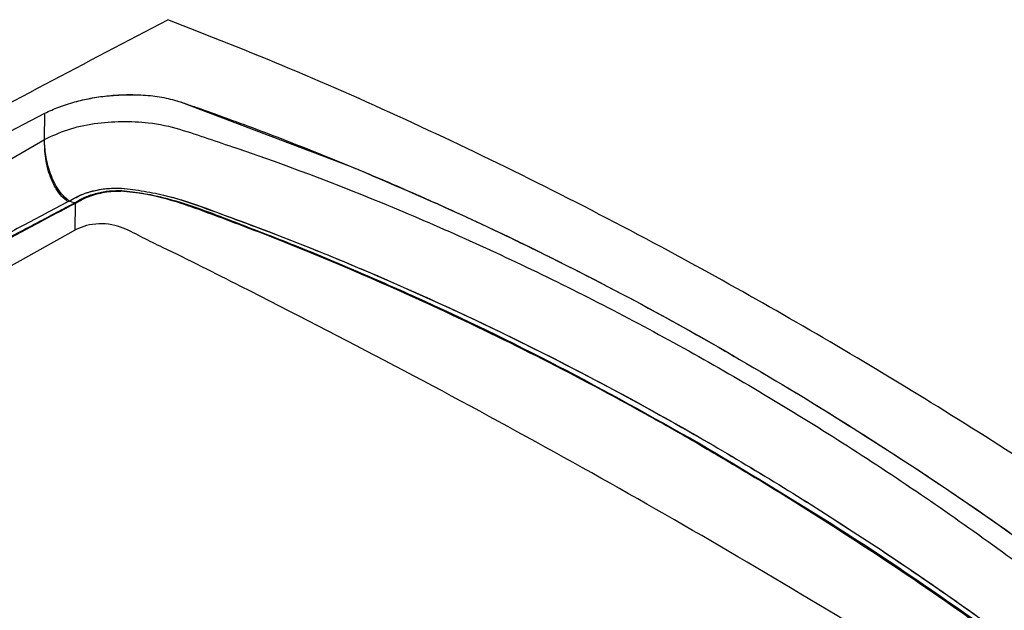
# Model space of a CAD drawing. Header units: millimetres. Extents: x -0.387 to 0.594, y -0.166 to 0.447.
# Tile 87 of 109: x 0.474 to 0.542, y 0.055 to 0.096. Entities that reach past the tile are written whole.
import ezdxf

# ---------------------------------------------------------------- set-up
doc = ezdxf.new("R2010")
doc.units = ezdxf.units.MM
doc.layers.add('FORMAT', color=7, linetype='Continuous')

msp = doc.modelspace()

# ---------------------------------------------------------------- linework, layer by layer
at = {"layer": 'FORMAT', "color": 7, "linetype": 'Continuous', "lineweight": 25}
for p, q in [((0.484997, 0.090477), (0.485449, 0.090337)), ((0.485449, 0.090337), (0.497114, 0.08592)), ((0.476071, 0.087765), (0.476107, 0.089572)), ((0.476071, 0.087765), (0.476107, 0.089572)), ((0.420998, 0.055972), (0.476071, 0.087765)), ((0.481392, 0.084272), (0.481312, 0.084228)), ((0.478178, 0.081549), (0.478206, 0.083399)), ((0.478251, 0.081589), (0.424024, 0.051434)), ((0.520964, 0.066971), (0.520893, 0.06693)), ((0.520964, 0.066971), (0.520982, 0.066961)), ((0.520982, 0.066961), (0.521012, 0.066943))]:
    msp.add_line(p, q, dxfattribs=at)
for points, knots in [([(0.4115878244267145, 0.0546705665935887), (0.4148598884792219, 0.0566687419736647), (0.4214044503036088, 0.0606653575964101), (0.4344965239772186, 0.068446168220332), (0.4499372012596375, 0.0773306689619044), (0.4677155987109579, 0.0871572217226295), (0.4789390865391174, 0.0930414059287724), (0.4845519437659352, 0.0959840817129)], [0, 0, 0, 0, 0.1343739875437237, 0.2687657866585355, 0.537670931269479, 0.7687896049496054, 1, 1, 1, 1]), ([(0.5724201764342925, 0.0452607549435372), (0.5683710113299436, 0.0482945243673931), (0.562294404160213, 0.0528473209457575), (0.5541777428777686, 0.0585131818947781), (0.5476374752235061, 0.0629286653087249), (0.5406522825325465, 0.0674436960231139), (0.5332284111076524, 0.0720131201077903), (0.5258196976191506, 0.0763410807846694), (0.5180270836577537, 0.0806465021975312), (0.509869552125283, 0.0848722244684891), (0.501360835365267, 0.0889509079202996), (0.4929057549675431, 0.0927001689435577), (0.4873375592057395, 0.0948890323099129), (0.4845515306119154, 0.0959842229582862)], [0, 0, 0, 0, 0.1362650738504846, 0.2044938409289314, 0.2728141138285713, 0.3562397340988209, 0.4397506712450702, 0.5235200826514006, 0.6073763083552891, 0.7051890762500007, 0.8031391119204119, 0.9015012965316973, 1, 1, 1, 1]), ([(0.4761068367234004, 0.0895721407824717), (0.4764148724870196, 0.0897164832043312), (0.4770417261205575, 0.0900102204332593), (0.4781133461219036, 0.0903490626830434), (0.4792317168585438, 0.0906077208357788), (0.4803366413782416, 0.0907711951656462), (0.4814497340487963, 0.0908567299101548), (0.4821595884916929, 0.0908452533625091), (0.4825189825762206, 0.0908394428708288)], [0, 0, 0, 0, 0.1759170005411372, 0.3579915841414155, 0.5193399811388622, 0.6853157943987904, 0.8406777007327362, 1, 1, 1, 1]), ([(0.4761068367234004, 0.0895721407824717), (0.4764150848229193, 0.0897165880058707), (0.477042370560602, 0.0900105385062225), (0.4784498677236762, 0.0904548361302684), (0.4803352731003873, 0.0908293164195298), (0.4818005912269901, 0.0908361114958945), (0.4825189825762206, 0.0908394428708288)], [0, 0, 0, 0, 0.1762931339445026, 0.3587570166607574, 0.6856222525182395, 1, 1, 1, 1]), ([(0.4802710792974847, 0.0907507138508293), (0.4809930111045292, 0.0908078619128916), (0.4817532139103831, 0.0908680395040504), (0.4824822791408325, 0.090840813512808), (0.4825189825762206, 0.0908394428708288)], [0, 0, 0, 0, 0.9496568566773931, 1, 1, 1, 1]), ([(0.4825189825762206, 0.0908394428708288), (0.4829631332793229, 0.0908112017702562), (0.4838522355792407, 0.0907546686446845), (0.4846151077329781, 0.0905696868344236), (0.4849968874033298, 0.0904771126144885)], [0, 0, 0, 0, 0.4995496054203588, 1, 1, 1, 1]), ([(0.4825189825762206, 0.0908394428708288), (0.4829631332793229, 0.0908112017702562), (0.4838522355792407, 0.0907546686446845), (0.4846151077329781, 0.0905696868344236), (0.4849968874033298, 0.0904771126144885)], [0, 0, 0, 0, 0.4995496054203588, 1, 1, 1, 1]), ([(0.4849968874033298, 0.0904771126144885), (0.485258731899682, 0.0903933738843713), (0.4857828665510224, 0.0902257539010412), (0.4867948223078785, 0.0898642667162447), (0.4890778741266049, 0.089059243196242), (0.4926038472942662, 0.0877483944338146), (0.495610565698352, 0.0865293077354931), (0.4971142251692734, 0.0859196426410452)], [0, 0, 0, 0, 0.063068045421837, 0.1262434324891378, 0.2525882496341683, 0.6262194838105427, 1, 1, 1, 1]), ([(0.4849968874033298, 0.0904771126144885), (0.485258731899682, 0.0903933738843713), (0.4857828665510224, 0.0902257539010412), (0.4867948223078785, 0.0898642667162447), (0.4890778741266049, 0.089059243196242), (0.4926038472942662, 0.0877483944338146), (0.495610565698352, 0.0865293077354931), (0.4971142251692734, 0.0859196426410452)], [0, 0, 0, 0, 0.063068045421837, 0.1262434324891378, 0.2525882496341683, 0.6262194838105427, 1, 1, 1, 1]), ([(0.4139004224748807, 0.0542572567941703), (0.4143244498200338, 0.0545213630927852), (0.4197436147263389, 0.0578967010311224), (0.4302056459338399, 0.0642547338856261), (0.445381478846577, 0.0730612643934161), (0.4606711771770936, 0.0815462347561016), (0.4709610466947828, 0.086896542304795), (0.4761068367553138, 0.0895721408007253)], [0, 0, 0, 0, 0.0207649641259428, 0.2653809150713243, 0.5100716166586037, 0.754995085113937, 1, 1, 1, 1]), ([(0.4760713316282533, 0.0877654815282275), (0.476582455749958, 0.088008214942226), (0.4775941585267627, 0.0884886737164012), (0.4794852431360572, 0.088907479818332), (0.4813959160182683, 0.0890374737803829), (0.483457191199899, 0.0889535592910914), (0.485404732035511, 0.0884959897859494), (0.4872739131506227, 0.087840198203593), (0.4924434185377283, 0.0861272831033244), (0.5006939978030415, 0.0829563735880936), (0.5119992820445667, 0.0777895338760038), (0.5230803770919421, 0.0718388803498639), (0.5339283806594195, 0.0651344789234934), (0.5445020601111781, 0.0576687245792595), (0.5519704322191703, 0.0517656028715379), (0.5564432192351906, 0.0479147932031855), (0.5581772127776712, 0.0464892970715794), (0.5595403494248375, 0.0450437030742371), (0.560078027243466, 0.0436220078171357), (0.5602118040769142, 0.0425214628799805), (0.5598864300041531, 0.0419423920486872), (0.5597722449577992, 0.0417391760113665)], [0, 0, 0, 0, 0.0161085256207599, 0.0318847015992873, 0.0474864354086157, 0.0633136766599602, 0.0845617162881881, 0.1059981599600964, 0.1274059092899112, 0.2555766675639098, 0.3836560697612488, 0.5117311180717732, 0.6396015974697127, 0.7675102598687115, 0.8958211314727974, 0.9172738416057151, 0.9387588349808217, 0.9600537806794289, 0.9759047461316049, 0.991544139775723, 1, 1, 1, 1]), ([(0.4760713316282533, 0.0877654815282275), (0.476582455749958, 0.088008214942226), (0.4775941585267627, 0.0884886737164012), (0.4794852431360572, 0.088907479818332), (0.4813959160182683, 0.0890374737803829), (0.483457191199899, 0.0889535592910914), (0.485404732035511, 0.0884959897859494), (0.4872739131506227, 0.087840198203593), (0.4924434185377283, 0.0861272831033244), (0.5006939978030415, 0.0829563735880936), (0.5119992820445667, 0.0777895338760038), (0.5230803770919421, 0.0718388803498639), (0.5339283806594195, 0.0651344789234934), (0.5445020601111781, 0.0576687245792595), (0.5519704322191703, 0.0517656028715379), (0.5564432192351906, 0.0479147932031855), (0.5581772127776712, 0.0464892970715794), (0.5595403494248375, 0.0450437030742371), (0.560078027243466, 0.0436220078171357), (0.5602118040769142, 0.0425214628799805), (0.5598864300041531, 0.0419423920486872), (0.5597722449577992, 0.0417391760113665)], [0, 0, 0, 0, 0.0161085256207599, 0.0318847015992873, 0.0474864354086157, 0.0633136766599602, 0.0845617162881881, 0.1059981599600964, 0.1274059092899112, 0.2555766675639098, 0.3836560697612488, 0.5117311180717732, 0.6396015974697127, 0.7675102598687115, 0.8958211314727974, 0.9172738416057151, 0.9387588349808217, 0.9600537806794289, 0.9759047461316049, 0.991544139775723, 1, 1, 1, 1]), ([(0.4776914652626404, 0.0834983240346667), (0.4775474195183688, 0.0836127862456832), (0.4772524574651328, 0.0838471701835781), (0.4768250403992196, 0.0844407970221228), (0.4764037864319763, 0.0853371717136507), (0.476118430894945, 0.0865178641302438), (0.4760871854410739, 0.0873396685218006), (0.4760709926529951, 0.0877655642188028)], [0, 0, 0, 0, 0.1218623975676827, 0.24953727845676, 0.4273377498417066, 0.7032208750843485, 1, 1, 1, 1]), ([(0.4777821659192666, 0.0835455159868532), (0.4776344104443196, 0.0836631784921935), (0.4773381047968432, 0.0838991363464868), (0.4769595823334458, 0.0844188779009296), (0.4766590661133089, 0.0849812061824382), (0.476360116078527, 0.0857531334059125), (0.4761354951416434, 0.0867093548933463), (0.4760927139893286, 0.0874135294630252), (0.4760713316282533, 0.0877654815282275)], [0, 0, 0, 0, 0.1243322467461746, 0.2493332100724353, 0.3745260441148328, 0.5005391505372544, 0.7503654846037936, 1, 1, 1, 1]), ([(0.4777821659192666, 0.0835455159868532), (0.4776344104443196, 0.0836631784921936), (0.4773381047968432, 0.0838991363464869), (0.4769595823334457, 0.0844188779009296), (0.4766590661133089, 0.0849812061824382), (0.476360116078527, 0.0857531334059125), (0.4761354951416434, 0.0867093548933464), (0.4760927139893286, 0.0874135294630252), (0.4760713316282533, 0.0877654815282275)], [0, 0, 0, 0, 0.1243322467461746, 0.2493332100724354, 0.374526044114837, 0.5005391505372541, 0.7503654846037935, 1, 1, 1, 1]), ([(0.4971142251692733, 0.0859196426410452), (0.4975262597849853, 0.0857483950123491), (0.4985359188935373, 0.0853287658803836), (0.5003262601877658, 0.0845647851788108), (0.5020942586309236, 0.0837892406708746), (0.503689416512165, 0.0830720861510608), (0.50496239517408, 0.0824902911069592), (0.5063357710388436, 0.0818514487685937), (0.5078092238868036, 0.0811531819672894), (0.5093822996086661, 0.0803929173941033), (0.5110544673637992, 0.0795681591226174), (0.5147319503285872, 0.0777139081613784), (0.5204826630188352, 0.0746655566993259), (0.5255774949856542, 0.0716402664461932), (0.5281856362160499, 0.0700915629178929)], [0, 0, 0, 0, 0.0391791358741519, 0.096005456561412, 0.1704889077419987, 0.2078213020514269, 0.2484044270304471, 0.2922424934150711, 0.3393402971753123, 0.3896995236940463, 0.443319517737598, 0.5001982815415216, 0.7441420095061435, 1, 1, 1, 1]), ([(0.4971142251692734, 0.0859196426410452), (0.4997513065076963, 0.0847933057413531), (0.5050176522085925, 0.0825439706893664), (0.5128330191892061, 0.0787225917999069), (0.5205673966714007, 0.0746186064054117), (0.5256487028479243, 0.0715991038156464), (0.5281856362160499, 0.0700915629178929)], [0, 0, 0, 0, 0.2511094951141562, 0.5014746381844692, 0.7511022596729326, 1, 1, 1, 1]), ([(0.4777821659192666, 0.0835455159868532), (0.4780879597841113, 0.0837200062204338), (0.4786897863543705, 0.0840634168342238), (0.4798169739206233, 0.0843608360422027), (0.4811601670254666, 0.0844902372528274), (0.4825610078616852, 0.084286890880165), (0.4846314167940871, 0.0839295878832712), (0.4868779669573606, 0.0831442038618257), (0.4922569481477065, 0.0811990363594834), (0.5003011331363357, 0.0779465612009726), (0.5108935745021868, 0.0729447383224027), (0.5213411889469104, 0.0672854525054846), (0.5316219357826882, 0.0609801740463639), (0.5417288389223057, 0.0540356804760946), (0.5491547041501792, 0.04834722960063), (0.5540490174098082, 0.0443771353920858), (0.5560500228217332, 0.0426841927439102), (0.5571512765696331, 0.0413356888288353), (0.5574691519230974, 0.0407082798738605), (0.5575904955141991, 0.0404687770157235)], [0, 0, 0, 0, 0.0105790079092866, 0.0208203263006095, 0.030834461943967, 0.045958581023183, 0.0617681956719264, 0.0943113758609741, 0.127029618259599, 0.2575768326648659, 0.3878906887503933, 0.5181084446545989, 0.6482211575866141, 0.7784469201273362, 0.909065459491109, 0.9418186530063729, 0.9744020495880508, 0.9902284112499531, 1, 1, 1, 1]), ([(0.4777821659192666, 0.0835455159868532), (0.4780075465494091, 0.083679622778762), (0.4784522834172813, 0.0839442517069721), (0.4792630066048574, 0.0842207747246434), (0.4801064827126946, 0.0843947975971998), (0.4812474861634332, 0.0844767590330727), (0.4825618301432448, 0.0842879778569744), (0.4852315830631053, 0.0838183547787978), (0.4883807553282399, 0.0825802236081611), (0.4926359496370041, 0.0810264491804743), (0.4968295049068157, 0.0793242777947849), (0.501015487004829, 0.0775307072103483), (0.5065151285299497, 0.0750213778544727), (0.513305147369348, 0.0716537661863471), (0.522133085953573, 0.0667998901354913), (0.5316263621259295, 0.0609772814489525), (0.5417341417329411, 0.0540320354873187), (0.549160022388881, 0.0483425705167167), (0.5540553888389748, 0.0443723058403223), (0.5560551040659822, 0.0426786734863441), (0.5571558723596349, 0.0413298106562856), (0.5574723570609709, 0.0407020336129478), (0.5575932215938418, 0.0404622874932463)], [0, 0, 0, 0, 0.0079876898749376, 0.0157618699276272, 0.023383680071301, 0.0308910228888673, 0.0460142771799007, 0.0618229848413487, 0.1129360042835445, 0.1641827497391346, 0.2153564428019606, 0.266478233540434, 0.3175691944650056, 0.4178857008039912, 0.5181401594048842, 0.6482440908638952, 0.7784611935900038, 0.909071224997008, 0.9418223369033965, 0.9744015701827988, 0.9902240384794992, 1, 1, 1, 1]), ([(0.4781348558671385, 0.083415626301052), (0.4783661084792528, 0.0835552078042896), (0.4788218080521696, 0.0838302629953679), (0.4796621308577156, 0.0841035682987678), (0.4805384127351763, 0.0842693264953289), (0.4811087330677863, 0.084270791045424), (0.4813921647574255, 0.0842715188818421)], [0, 0, 0, 0, 0.2589413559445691, 0.5102621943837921, 0.7566153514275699, 0.9999999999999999, 0.9999999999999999, 0.9999999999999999, 0.9999999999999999]), ([(0.478206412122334, 0.0833987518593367), (0.4784286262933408, 0.0835301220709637), (0.4789302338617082, 0.08382666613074), (0.4799225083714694, 0.0841318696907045), (0.4807706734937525, 0.0842381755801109), (0.481221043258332, 0.0842295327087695), (0.4813116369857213, 0.084227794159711)], [0, 0, 0, 0, 0.2608791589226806, 0.5888866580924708, 0.9173028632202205, 0.9999999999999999, 0.9999999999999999, 0.9999999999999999, 0.9999999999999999]), ([(0.5208933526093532, 0.0669304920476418), (0.5197179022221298, 0.0676006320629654), (0.5161913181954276, 0.0696111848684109), (0.510269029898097, 0.0727462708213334), (0.5020218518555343, 0.076758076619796), (0.4948888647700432, 0.0798279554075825), (0.4895336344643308, 0.0819070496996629), (0.4870693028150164, 0.0828150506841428), (0.4849768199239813, 0.0835896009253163), (0.4829991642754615, 0.0840613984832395), (0.4815902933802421, 0.0842001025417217), (0.4813116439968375, 0.0842275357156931)], [0, 0, 0, 0, 0.09200667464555, 0.2760382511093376, 0.4600699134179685, 0.7285096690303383, 0.8220242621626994, 0.8687941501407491, 0.9155720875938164, 0.9833016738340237, 1, 1, 1, 1]), ([(0.4813921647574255, 0.0842715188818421), (0.4818718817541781, 0.0842148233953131), (0.4828516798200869, 0.0840990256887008), (0.4854338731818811, 0.0835520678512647), (0.4886257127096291, 0.0822964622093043), (0.4929810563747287, 0.0806466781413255), (0.4972826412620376, 0.0788578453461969), (0.5034158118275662, 0.0761585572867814), (0.5113402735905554, 0.0723513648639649), (0.5177568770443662, 0.0687642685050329), (0.520964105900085, 0.0669713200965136)], [0, 0, 0, 0, 0.0291500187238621, 0.0595374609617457, 0.1692432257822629, 0.2792472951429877, 0.3891005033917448, 0.4988483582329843, 0.7495079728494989, 1, 1, 1, 1]), ([(0.4776914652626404, 0.0834983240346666), (0.4766481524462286, 0.0829481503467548), (0.4746574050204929, 0.081898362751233), (0.4716667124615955, 0.0803054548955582), (0.4673619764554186, 0.0779977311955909), (0.4597794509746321, 0.0738791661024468), (0.4480685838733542, 0.0673604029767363), (0.4375786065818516, 0.0613191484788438), (0.4301710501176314, 0.0569604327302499), (0.4272655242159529, 0.0552340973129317), (0.424885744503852, 0.0538190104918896), (0.4231352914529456, 0.0527525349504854), (0.4216569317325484, 0.0519130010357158), (0.420969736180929, 0.0512942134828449), (0.4208568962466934, 0.0510412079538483), (0.4208271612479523, 0.0509745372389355)], [0, 0, 0, 0, 0.0545915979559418, 0.1041663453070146, 0.1564019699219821, 0.2797083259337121, 0.5006079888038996, 0.7684918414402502, 0.8279789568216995, 0.8876777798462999, 0.9205180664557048, 0.9520160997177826, 0.9802382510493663, 0.9947924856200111, 1, 1, 1, 1]), ([(0.4223093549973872, 0.0519497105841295), (0.4316126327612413, 0.0574503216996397), (0.4461267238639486, 0.0660318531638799), (0.4629333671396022, 0.075297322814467), (0.4714441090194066, 0.0798754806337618), (0.4751905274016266, 0.0818633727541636), (0.4768392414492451, 0.0827343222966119), (0.4776323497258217, 0.0831512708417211), (0.4779812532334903, 0.0833353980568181), (0.4781347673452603, 0.0834164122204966)], [0, 0, 0, 0, 0.4998351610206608, 0.7797953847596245, 0.9030815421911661, 0.9573511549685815, 0.9812338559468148, 0.9917430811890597, 1, 1, 1, 1]), ([(0.4782064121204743, 0.0833987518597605), (0.4773094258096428, 0.0829235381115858), (0.4745786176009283, 0.0814767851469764), (0.4681795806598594, 0.07807188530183), (0.4608407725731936, 0.0740752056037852), (0.4516655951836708, 0.0689793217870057), (0.4443243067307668, 0.0648187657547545), (0.4369829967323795, 0.0605760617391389), (0.4317020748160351, 0.057483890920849), (0.4272162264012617, 0.0548273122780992), (0.4245657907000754, 0.0532401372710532), (0.4235254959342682, 0.0526171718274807)], [0, 0, 0, 0, 0.0492403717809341, 0.1499086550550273, 0.3512484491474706, 0.4519167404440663, 0.6532565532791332, 0.7539248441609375, 0.8545931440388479, 0.9429278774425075, 1, 1, 1, 1]), ([(0.4777821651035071, 0.0835455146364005), (0.4777669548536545, 0.083537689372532), (0.4777365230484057, 0.0835220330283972), (0.4777064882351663, 0.0835062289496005), (0.4776914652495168, 0.0834983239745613)], [0, 0, 0, 0, 0.4998142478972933, 1, 1, 1, 1]), ([(0.4781351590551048, 0.0834158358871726), (0.4780763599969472, 0.0834374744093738), (0.4779587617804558, 0.0834807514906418), (0.4778412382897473, 0.0835240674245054), (0.4777824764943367, 0.0835457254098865)], [0, 0, 0, 0, 0.4999995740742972, 1, 1, 1, 1]), ([(0.5553100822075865, 0.0391894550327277), (0.5553014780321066, 0.0391953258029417), (0.5549125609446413, 0.039460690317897), (0.5529998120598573, 0.0407628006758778), (0.5479981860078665, 0.0441089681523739), (0.5370120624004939, 0.0512111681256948), (0.5207149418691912, 0.0610471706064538), (0.5036747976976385, 0.0704710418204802), (0.4913225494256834, 0.0768037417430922), (0.4855530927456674, 0.0797258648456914), (0.4828104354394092, 0.0810218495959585), (0.4817595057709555, 0.0816208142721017), (0.4807106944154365, 0.0819586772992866), (0.4798167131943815, 0.0820107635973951), (0.4789389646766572, 0.0818995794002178), (0.4784800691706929, 0.0816925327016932), (0.4782506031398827, 0.0815890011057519)], [0, 0, 0, 0, 0.0003709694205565, 0.0167681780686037, 0.0823561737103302, 0.2135285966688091, 0.4758104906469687, 0.7379457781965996, 0.8690961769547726, 0.9346816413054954, 0.9510790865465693, 0.9674764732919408, 0.975603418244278, 0.9837320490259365, 0.9918653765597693, 0.9999999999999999, 0.9999999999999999, 0.9999999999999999, 0.9999999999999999]), ([(0.5281856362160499, 0.0700915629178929), (0.530074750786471, 0.0689211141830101), (0.5338542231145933, 0.0665794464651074), (0.5403732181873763, 0.0622248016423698), (0.5468194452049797, 0.0576213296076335), (0.5525835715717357, 0.0532156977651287), (0.5562038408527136, 0.0503148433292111), (0.5584500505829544, 0.0484837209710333), (0.5594683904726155, 0.0476210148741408), (0.5598922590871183, 0.0472619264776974)], [0, 0, 0, 0, 0.1742354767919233, 0.34858561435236, 0.6081009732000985, 0.7825801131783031, 0.8996939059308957, 0.9582491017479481, 1, 1, 1, 1]), ([(0.5281856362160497, 0.0700915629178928), (0.5308556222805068, 0.0684264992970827), (0.5361991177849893, 0.06509417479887), (0.5440933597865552, 0.0596171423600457), (0.5519057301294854, 0.0538183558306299), (0.5570124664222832, 0.0496412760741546), (0.5595675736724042, 0.0475513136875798)], [0, 0, 0, 0, 0.2491659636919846, 0.4986607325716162, 0.7491596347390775, 1, 1, 1, 1]), ([(0.5281856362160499, 0.0700915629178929), (0.530074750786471, 0.0689211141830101), (0.5338542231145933, 0.0665794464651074), (0.5403732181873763, 0.0622248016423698), (0.5468194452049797, 0.0576213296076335), (0.5525835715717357, 0.0532156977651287), (0.5562038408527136, 0.0503148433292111), (0.5584500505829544, 0.0484837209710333), (0.5594683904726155, 0.0476210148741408), (0.5598922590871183, 0.0472619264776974)], [0, 0, 0, 0, 0.1742354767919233, 0.34858561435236, 0.6081009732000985, 0.7825801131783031, 0.8996939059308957, 0.9582491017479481, 1, 1, 1, 1]), ([(0.5208933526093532, 0.0669304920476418), (0.5220656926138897, 0.0662453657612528), (0.5255829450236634, 0.0641898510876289), (0.5313959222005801, 0.060547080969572), (0.5394026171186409, 0.0551867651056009), (0.5469036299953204, 0.049607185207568), (0.5530655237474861, 0.0449130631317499), (0.5558699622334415, 0.0423726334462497), (0.5568363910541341, 0.0411418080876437), (0.5571193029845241, 0.0406385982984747), (0.5572613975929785, 0.0403858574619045)], [0, 0, 0, 0, 0.0920074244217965, 0.2760405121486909, 0.4602687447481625, 0.7310655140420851, 0.8897619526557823, 0.9568685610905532, 0.9783369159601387, 1, 1, 1, 1]), ([(0.5210124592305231, 0.066943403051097), (0.524190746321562, 0.0650493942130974), (0.5305494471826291, 0.0612601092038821), (0.5399352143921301, 0.0549022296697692), (0.5476328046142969, 0.0491850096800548), (0.5529812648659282, 0.0449807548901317), (0.5555849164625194, 0.0427989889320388), (0.5567254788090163, 0.0414552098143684), (0.5571404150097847, 0.040765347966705), (0.5573435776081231, 0.0404275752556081)], [0, 0, 0, 0, 0.2503181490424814, 0.5008037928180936, 0.751891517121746, 0.8778092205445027, 0.940412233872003, 0.9708244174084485, 1, 1, 1, 1])]:
    msp.add_open_spline(points, degree=3, knots=knots, dxfattribs=at)

doc.saveas('drawing.dxf')
